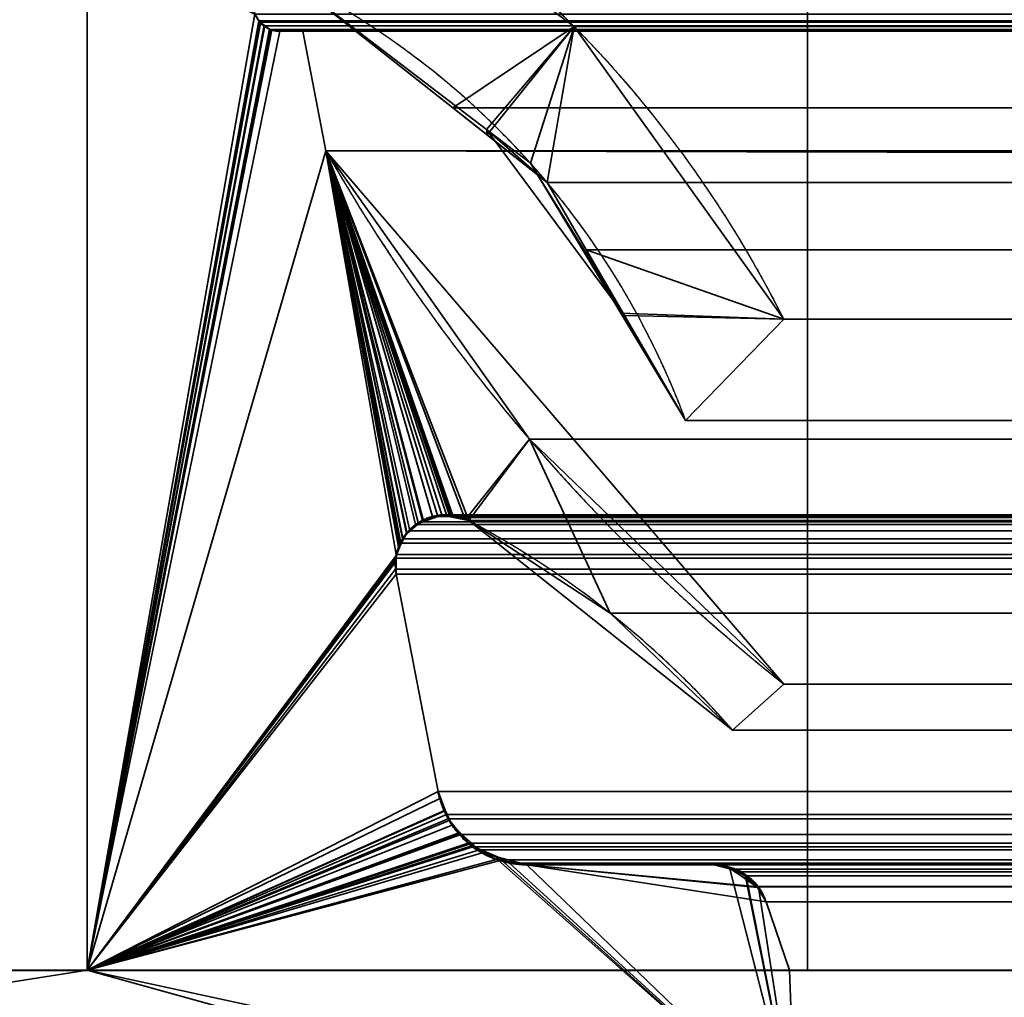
# Model space of a CAD drawing. Header units: millimetres. Extents: x -625 to 3625, y -115 to 71.
# Tile 45 of 256: x -408.88 to -403.41, y 4.85 to 10.28. Entities that reach past the tile are written whole.
import ezdxf

# ---------------------------------------------------------------- set-up
doc = ezdxf.new("R2010")
doc.units = ezdxf.units.MM
doc.layers.add('151', color=7, linetype='Continuous', true_color=0xffffff)

# ---------------------------------------------------------------- blocks, each defined once
blk = doc.blocks.new('UG_SURFACE_001')
at = {"layer": '151', "color": 252, "linetype": 'Continuous', "lineweight": 35}
for points in [[(625, -31, 2234.9999), (625, 69, 2234.9999), (-625, 69, 2234.9999), (-625, -31, 2234.9999)], [(-475, -31, 2085), (-475, 69, 2085), (475, 69, 2085), (475, -31, 2085)]]:
    blk.add_3dface(points, dxfattribs=at)
blk = doc.blocks.new('UG_SURFACE_012')
at = {"layer": '151', "color": 46, "linetype": 'Continuous', "lineweight": 35}
for points in [[(-405.7958, 10.2394, -5), (-407.3995, 11.4321, -5), (-407.3995, 11.4321, 2015.8994), (-405.7958, 10.2394, 2014.2958)], [(-406.2818, 9.6672, -5), (-407.3633, 10.4954, -5), (-407.3995, 11.4321, -5), (-405.7958, 10.2394, -5)], [(-405.7958, 10.2394, 2014.2958), (-407.3995, 11.4321, 2015.8994), (-407.3633, 10.4954, 2015.8632), (-406.2795, 9.638, 2014.7796)], [(-408.5, 10.7678, -5), (-408.5, 5, -5), (-408.5, 5, 2017), (-408.5, 10.7678, 2017)], [(-408.5, 5, -5), (-408.5, 10.7678, -5), (-407.5693, 10.3086, -5), (-407.5459, 10.2719, -5)], [(-407.5697, 10.3094, 2016.0697), (-407.5789, 10.3503, 2016.0789), (-408.5, 10.7678, 2017), (-408.5, 5, 2017)], [(-407.3633, 10.4954, -5), (-406.2818, 9.6672, -5), (-406.2795, 9.638, 2014.7796)], [(-406.2795, 9.638, 2014.7796), (-407.3633, 10.4954, 2015.8632), (-407.3633, 10.4954, -5)], [(-407.5696, 10.3092, 2016.0697), (-407.5697, 10.3094, 2016.0697), (-408.5, 5, 2017)], [(-407.5469, 10.2717, 2016.047), (-407.5696, 10.3092, 2016.0697), (-408.5, 5, 2017)], [(-407.5693, 10.3086, -5), (-407.5696, 10.3092, 2016.0697), (-407.5469, 10.2717, 2016.047)], [(-407.5469, 10.2717, 2016.047), (-407.5459, 10.2719, -5), (-407.5693, 10.3086, -5)], [(-407.5459, 10.2719, -5), (-407.5374, 10.2586, -5), (-408.5, 5, -5)], [(-408.5, 5, 2017), (-407.542, 10.2636, 2016.042), (-407.5469, 10.2717, 2016.047)], [(-407.5178, 10.2465, 2016.0177), (-407.542, 10.2636, 2016.042), (-408.5, 5, 2017)], [(-408.5, 5, -5), (-407.5374, 10.2586, -5), (-407.5175, 10.2449, -5)], [(-408.5, 5, 2017), (-407.4855, 10.2238, 2015.9855), (-407.5178, 10.2465, 2016.0177)], [(-407.5175, 10.2449, -5), (-407.4885, 10.225, -5), (-408.5, 5, -5)], [(-407.5459, 10.2719, -5), (-407.5469, 10.2717, 2016.047), (-407.542, 10.2636, 2016.042)], [(-407.542, 10.2636, 2016.042), (-407.5374, 10.2586, -5), (-407.5459, 10.2719, -5)], [(-407.5374, 10.2586, -5), (-407.542, 10.2636, 2016.042), (-407.5178, 10.2465, 2016.0177)], [(-407.5178, 10.2465, 2016.0177), (-407.5175, 10.2449, -5), (-407.5374, 10.2586, -5)], [(-407.5175, 10.2449, -5), (-407.5178, 10.2465, 2016.0177), (-407.4855, 10.2238, 2015.9855)], [(-407.4855, 10.2238, 2015.9855), (-407.4885, 10.225, -5), (-407.5175, 10.2449, -5)], [(-405.7958, 10.2394, -5), (-406.039, 9.4812, -5), (-406.2818, 9.6672, -5)], [(-406.2795, 9.638, 2014.7796), (-405.9464, 9.3745, 2014.4465), (-405.7958, 10.2394, 2014.2958)], [(-405.5358, 8.6475, -5), (-406.039, 9.4812, -5), (-405.7958, 10.2394, -5), (-404.6319, 8.6146, -5)], [(-404.6319, 8.6146, 2013.1319), (-405.7958, 10.2394, 2014.2958), (-405.9464, 9.3745, 2014.4465), (-405.5156, 8.6345, 2014.0157)], [(-405.7958, 10.2394, 2014.2958), (-404.6319, 8.6146, 2013.1319), (-404.6319, 8.6146, -5), (-405.7958, 10.2394, -5)], [(-408.5, 5, -5), (-407.4885, 10.225, -5), (-407.4775, 10.2228, -5)], [(-407.4778, 10.2223, 2015.9779), (-407.4855, 10.2238, 2015.9855), (-408.5, 5, 2017)], [(-407.4775, 10.2228, -5), (-407.4303, 10.2132, -5), (-408.5, 5, -5)], [(-408.5, 5, 2017), (-407.4303, 10.2132, 2015.9302), (-407.4778, 10.2223, 2015.9779)], [(-407.4303, 10.2132, -5), (-407.3024, 10.2132, -5), (-407.1745, 9.5488, -5), (-408.5, 5, -5)], [(-408.5, 5, 2017), (-407.1745, 9.5488, 2015.6744), (-407.3024, 10.2132, 2015.8024), (-407.4303, 10.2132, 2015.9302)], [(-407.4885, 10.225, -5), (-407.4855, 10.2238, 2015.9855), (-407.4778, 10.2223, 2015.9779)], [(-407.4778, 10.2223, 2015.9779), (-407.4775, 10.2228, -5), (-407.4885, 10.225, -5)], [(-407.4775, 10.2228, -5), (-407.4778, 10.2223, 2015.9779), (-407.4303, 10.2132, 2015.9302)], [(-407.4303, 10.2132, 2015.9302), (-407.4303, 10.2132, -5), (-407.4775, 10.2228, -5)], [(-407.4303, 10.2132, 2015.9302), (-407.3024, 10.2132, 2015.8024), (-407.3024, 10.2132, -5), (-407.4303, 10.2132, -5)], [(-407.1745, 9.5488, -5), (-407.3024, 10.2132, -5), (-407.3024, 10.2132, 2015.8024), (-407.1745, 9.5488, 2015.6744)], [(-406.2818, 9.6672, -5), (-406.039, 9.4812, -5), (-405.5156, 8.6345, 2014.0157)], [(-405.5156, 8.6345, 2014.0157), (-405.9464, 9.3745, 2014.4465), (-406.2818, 9.6672, -5)], [(-405.9464, 9.3745, 2014.4465), (-406.2795, 9.638, 2014.7796), (-406.2818, 9.6672, -5)], [(-406.7667, 7.348, -5), (-406.7845, 7.3023, -5), (-408.5, 5, -5), (-407.1745, 9.5488, -5)], [(-407.1745, 9.5488, 2015.6744), (-408.5, 5, 2017), (-406.7881, 7.2761, 2015.2881), (-406.7708, 7.3496, 2015.2707)], [(-407.1745, 9.5488, -5), (-406.0441, 7.948, 2014.544), (-404.6319, 6.5893, 2013.1319)], [(-407.1745, 9.5488, -5), (-407.1745, 9.5488, 2015.6744), (-406.0441, 7.948, 2014.544)], [(-404.6319, 6.5893, 2013.1319), (-404.6319, 6.5893, -5), (-407.1745, 9.5488, -5)], [(-407.1745, 9.5488, -5), (-406.4799, 7.5272, -5), (-406.4877, 7.5267, -5)], [(-407.1745, 9.5488, -5), (-406.5832, 7.5196, -5), (-406.6621, 7.4816, -5)], [(-406.4877, 7.5267, -5), (-406.5816, 7.5197, -5), (-407.1745, 9.5488, -5)], [(-407.1745, 9.5488, -5), (-406.381, 7.4965, -5), (-406.401, 7.5027, -5)], [(-407.1745, 9.5488, -5), (-406.7468, 7.3987, -5), (-406.7627, 7.3582, -5)], [(-406.5816, 7.5197, -5), (-406.5832, 7.5196, -5), (-407.1745, 9.5488, -5)], [(-407.1745, 9.5488, -5), (-404.6319, 6.5893, -5), (-404.9162, 6.334, -5), (-406.381, 7.4965, -5)], [(-406.7627, 7.3582, -5), (-406.7667, 7.348, -5), (-407.1745, 9.5488, -5)], [(-407.1745, 9.5488, -5), (-406.6764, 7.4747, -5), (-406.7239, 7.4235, -5)], [(-406.401, 7.5027, -5), (-406.4799, 7.5272, -5), (-407.1745, 9.5488, -5)], [(-406.6621, 7.4816, -5), (-406.6764, 7.4747, -5), (-407.1745, 9.5488, -5)], [(-406.7239, 7.4235, -5), (-406.7468, 7.3987, -5), (-407.1745, 9.5488, -5)], [(-406.0441, 7.948, 2014.544), (-407.1745, 9.5488, 2015.6744), (-406.4882, 7.5248, 2014.9882), (-406.4006, 7.5017, 2014.9007)], [(-407.1745, 9.5488, 2015.6744), (-406.504, 7.5289, 2015.0039), (-406.4882, 7.5248, 2014.9882)], [(-407.1745, 9.5488, 2015.6744), (-406.6343, 7.5004, 2015.1343), (-406.5808, 7.5121, 2015.0807)], [(-407.1745, 9.5488, 2015.6744), (-406.7276, 7.4258, 2015.2276), (-406.727, 7.4262, 2015.2271)], [(-406.5808, 7.5121, 2015.0807), (-406.504, 7.5289, 2015.0039), (-407.1745, 9.5488, 2015.6744)], [(-406.727, 7.4262, 2015.2271), (-406.6612, 7.4789, 2015.1613), (-407.1745, 9.5488, 2015.6744)], [(-406.6612, 7.4789, 2015.1613), (-406.6343, 7.5004, 2015.1343), (-407.1745, 9.5488, 2015.6744)], [(-406.7708, 7.3496, 2015.2707), (-406.7702, 7.3523, 2015.2702), (-407.1745, 9.5488, 2015.6744)], [(-406.7702, 7.3523, 2015.2702), (-406.7663, 7.359, 2015.2662), (-406.7276, 7.4258, 2015.2276), (-407.1745, 9.5488, 2015.6744)], [(-406.039, 9.4812, -5), (-405.5358, 8.6475, -5), (-405.5156, 8.6345, 2014.0157)], [(-405.5358, 8.6475, -5), (-405.1771, 8.0532, -5), (-405.1771, 8.0532, 2013.6771)], [(-405.1771, 8.0532, 2013.6771), (-405.5156, 8.6345, 2014.0157), (-405.5358, 8.6475, -5)], [(-404.6319, 8.6146, -5), (-405.1771, 8.0532, -5), (-405.5358, 8.6475, -5)], [(-405.5156, 8.6345, 2014.0157), (-405.1771, 8.0532, 2013.6771), (-404.6319, 8.6146, 2013.1319)], [(-405.1771, 8.0532, -5), (-404.6319, 8.6146, -5), (-404.6319, 8.6146, 2013.1319), (-405.1771, 8.0532, 2013.6771)], [(-406.4006, 7.5017, 2014.9007), (-406.381, 7.4965, 2014.8811), (-406.0441, 7.948, 2014.544)], [(-406.0441, 7.948, 2014.544), (-406.381, 7.4965, 2014.8811), (-405.5956, 6.9821, 2014.0955)], [(-405.5956, 6.9821, 2014.0955), (-404.9162, 6.334, 2013.4163), (-404.6319, 6.5893, 2013.1319), (-406.0441, 7.948, 2014.544)], [(-406.6621, 7.4816, -5), (-406.5832, 7.5196, -5), (-406.5808, 7.5121, 2015.0807)], [(-406.5808, 7.5121, 2015.0807), (-406.6343, 7.5004, 2015.1343), (-406.6621, 7.4816, -5)], [(-406.6343, 7.5004, 2015.1343), (-406.6612, 7.4789, 2015.1613), (-406.6621, 7.4816, -5)], [(-406.5832, 7.5196, -5), (-406.5816, 7.5197, -5), (-406.5808, 7.5121, 2015.0807)], [(-406.4882, 7.5248, 2014.9882), (-406.504, 7.5289, 2015.0039), (-406.5816, 7.5197, -5)], [(-406.504, 7.5289, 2015.0039), (-406.5808, 7.5121, 2015.0807), (-406.5816, 7.5197, -5)], [(-406.5816, 7.5197, -5), (-406.4877, 7.5267, -5), (-406.4882, 7.5248, 2014.9882)], [(-406.4882, 7.5248, 2014.9882), (-406.4877, 7.5267, -5), (-406.4799, 7.5272, -5)], [(-406.4006, 7.5017, 2014.9007), (-406.4882, 7.5248, 2014.9882), (-406.4799, 7.5272, -5)], [(-406.4799, 7.5272, -5), (-406.401, 7.5027, -5), (-406.4006, 7.5017, 2014.9007)], [(-406.401, 7.5027, -5), (-406.381, 7.4965, -5), (-406.381, 7.4965, 2014.8811)], [(-406.381, 7.4965, 2014.8811), (-406.4006, 7.5017, 2014.9007), (-406.401, 7.5027, -5)], [(-406.381, 7.4965, -5), (-404.9162, 6.334, -5), (-404.9162, 6.334, 2013.4163)], [(-404.9162, 6.334, 2013.4163), (-405.5956, 6.9821, 2014.0955), (-406.381, 7.4965, -5)], [(-405.5956, 6.9821, 2014.0955), (-406.381, 7.4965, 2014.8811), (-406.381, 7.4965, -5)], [(-406.6612, 7.4789, 2015.1613), (-406.727, 7.4262, 2015.2271), (-406.7239, 7.4235, -5)], [(-406.7239, 7.4235, -5), (-406.6764, 7.4747, -5), (-406.6612, 7.4789, 2015.1613)], [(-406.6764, 7.4747, -5), (-406.6621, 7.4816, -5), (-406.6612, 7.4789, 2015.1613)], [(-406.7276, 7.4258, 2015.2276), (-406.7663, 7.359, 2015.2662), (-406.7627, 7.3582, -5)], [(-406.7627, 7.3582, -5), (-406.7468, 7.3987, -5), (-406.7276, 7.4258, 2015.2276)], [(-406.7468, 7.3987, -5), (-406.7239, 7.4235, -5), (-406.727, 7.4262, 2015.2271)], [(-406.727, 7.4262, 2015.2271), (-406.7276, 7.4258, 2015.2276), (-406.7468, 7.3987, -5)], [(-406.7708, 7.3496, 2015.2707), (-406.7881, 7.2761, 2015.2881), (-406.7845, 7.3023, -5)], [(-406.7845, 7.3023, -5), (-406.7667, 7.348, -5), (-406.7708, 7.3496, 2015.2707)], [(-406.7702, 7.3523, 2015.2702), (-406.7708, 7.3496, 2015.2707), (-406.7667, 7.348, -5)], [(-406.7663, 7.359, 2015.2662), (-406.7702, 7.3523, 2015.2702), (-406.7667, 7.348, -5)], [(-406.7667, 7.348, -5), (-406.7627, 7.3582, -5), (-406.7663, 7.359, 2015.2662)], [(-408.5, 5, -5), (-406.7845, 7.3023, -5), (-406.7844, 7.2716, -5)], [(-406.7878, 7.2716, 2015.2879), (-406.7881, 7.2761, 2015.2881), (-408.5, 5, 2017)], [(-406.7845, 7.3023, -5), (-406.7881, 7.2761, 2015.2881), (-406.7878, 7.2716, 2015.2879)], [(-406.7878, 7.2716, 2015.2879), (-406.7844, 7.2716, -5), (-406.7845, 7.3023, -5)], [(-406.7844, 7.2716, -5), (-406.7842, 7.1988, -5), (-408.5, 5, -5)], [(-408.5, 5, 2017), (-406.7842, 7.1988, 2015.2841), (-406.7878, 7.2716, 2015.2879)], [(-406.7844, 7.2716, -5), (-406.7878, 7.2716, 2015.2879), (-406.7842, 7.1988, 2015.2841)], [(-406.7842, 7.1988, 2015.2841), (-406.7842, 7.1988, -5), (-406.7844, 7.2716, -5)], [(-408.5, 5, -5), (-406.7842, 7.1988, -5), (-406.5519, 5.9927, -5)], [(-406.5519, 5.9927, 2015.0518), (-406.7842, 7.1988, 2015.2841), (-408.5, 5, 2017)], [(-406.5519, 5.9927, -5), (-406.7842, 7.1988, -5), (-406.7842, 7.1988, 2015.2841), (-406.5519, 5.9927, 2015.0518)], [(-404.9162, 6.334, -5), (-404.6319, 6.5893, -5), (-404.6319, 6.5893, 2013.1319), (-404.9162, 6.334, 2013.4163)], [(-408.5, 5, -5), (-406.5519, 5.9927, -5), (-406.5113, 5.8858, -5)], [(-408.5, 5, 2017), (-406.5427, 5.9535, 2015.0428), (-406.5519, 5.9927, 2015.0518)], [(-406.5519, 5.9927, -5), (-406.5427, 5.9535, 2015.0428), (-406.5124, 5.8881, 2015.0125)], [(-406.5519, 5.9927, -5), (-406.5519, 5.9927, 2015.0518), (-406.5427, 5.9535, 2015.0428)], [(-406.5124, 5.8881, 2015.0125), (-406.5113, 5.8858, -5), (-406.5519, 5.9927, -5)], [(-406.5124, 5.8881, 2015.0125), (-406.5427, 5.9535, 2015.0428), (-408.5, 5, 2017)], [(-408.5, 5, 2017), (-406.4741, 5.8055, 2014.9741), (-406.5124, 5.8881, 2015.0125)], [(-406.5113, 5.8858, -5), (-406.4907, 5.8316, -5), (-408.5, 5, -5)], [(-406.5113, 5.8858, -5), (-406.5124, 5.8881, 2015.0125), (-406.4741, 5.8055, 2014.9741)], [(-406.4741, 5.8055, 2014.9741), (-406.4907, 5.8316, -5), (-406.5113, 5.8858, -5)], [(-408.5, 5, -5), (-406.4907, 5.8316, -5), (-406.4295, 5.7601, -5)], [(-406.4305, 5.7652, 2014.9305), (-406.4741, 5.8055, 2014.9741), (-408.5, 5, 2017)], [(-406.4907, 5.8316, -5), (-406.4741, 5.8055, 2014.9741), (-406.4305, 5.7652, 2014.9305)], [(-406.4305, 5.7652, 2014.9305), (-406.4295, 5.7601, -5), (-406.4907, 5.8316, -5)], [(-408.5, 5, 2017), (-406.3535, 5.6942, 2014.8535), (-406.4305, 5.7652, 2014.9305)], [(-406.4295, 5.7601, -5), (-406.3787, 5.7007, -5), (-408.5, 5, -5)], [(-406.4295, 5.7601, -5), (-406.4305, 5.7652, 2014.9305), (-406.3535, 5.6942, 2014.8535)], [(-406.3535, 5.6942, 2014.8535), (-406.3787, 5.7007, -5), (-406.4295, 5.7601, -5)], [(-408.5, 5, -5), (-406.3787, 5.7007, -5), (-406.3561, 5.6878, -5)], [(-408.5, 5, 2017), (-406.3073, 5.6515, 2014.8072), (-406.3535, 5.6942, 2014.8535)], [(-406.3561, 5.6878, -5), (-406.2289, 5.6154, -5), (-408.5, 5, -5)], [(-406.3535, 5.6942, 2014.8535), (-406.3561, 5.6878, -5), (-406.3787, 5.7007, -5)], [(-406.3561, 5.6878, -5), (-406.3535, 5.6942, 2014.8535), (-406.3073, 5.6515, 2014.8072)], [(-406.3561, 5.6878, -5), (-406.3073, 5.6515, 2014.8072), (-406.2172, 5.6276, 2014.7171)], [(-406.2172, 5.6276, 2014.7171), (-406.2289, 5.6154, -5), (-406.3561, 5.6878, -5)], [(-406.2172, 5.6276, 2014.7171), (-406.3073, 5.6515, 2014.8072), (-408.5, 5, 2017), (-404.5679, 4.15, 2013.068)], [(-404.5679, 4.15, -5), (-408.5, 5, -5), (-406.2289, 5.6154, -5), (-406.2189, 5.6137, -5)], [(-406.2172, 5.6276, 2014.7171), (-406.2189, 5.6137, -5), (-406.2289, 5.6154, -5)], [(-406.2189, 5.6137, -5), (-406.2172, 5.6276, 2014.7171), (-406.0591, 5.5858, 2014.559)], [(-406.0591, 5.5858, 2014.559), (-406.0591, 5.5858, -5), (-406.2189, 5.6137, -5)], [(-406.2189, 5.6137, -5), (-406.0591, 5.5858, -5), (-404.5679, 4.15, -5)], [(-404.5679, 4.15, 2013.068), (-406.0591, 5.5858, 2014.559), (-406.2172, 5.6276, 2014.7171)], [(-406.0591, 5.5858, 2014.559), (-405.0162, 5.5858, 2013.5162), (-405.0162, 5.5858, -5), (-406.0591, 5.5858, -5)], [(-406.0591, 5.5858, -5), (-404.7766, 5.4601, -5), (-404.7294, 5.3804, -5)], [(-404.7766, 5.4601, -5), (-406.0591, 5.5858, -5), (-405.0162, 5.5858, -5), (-404.9317, 5.568, -5)], [(-404.7294, 5.3804, -5), (-404.6, 5, -5), (-404.5679, 4.15, -5), (-406.0591, 5.5858, -5)], [(-404.9319, 5.5634, 2013.4318), (-405.0162, 5.5858, 2013.5162), (-406.0591, 5.5858, 2014.559), (-404.5679, 4.15, 2013.068)], [(-405.0162, 5.5858, -5), (-405.0162, 5.5858, 2013.5162), (-404.9319, 5.5634, 2013.4318)], [(-404.9319, 5.5634, 2013.4318), (-404.9317, 5.568, -5), (-405.0162, 5.5858, -5)], [(-404.9317, 5.568, -5), (-404.9319, 5.5634, 2013.4318), (-404.8657, 5.5458, 2013.3657)], [(-404.5679, 4.15, 2013.068), (-404.8463, 5.5287, 2013.3462), (-404.8657, 5.5458, 2013.3657), (-404.9319, 5.5634, 2013.4318)], [(-404.8657, 5.5458, 2013.3657), (-404.8943, 5.5602, -5), (-404.9317, 5.568, -5)], [(-404.9317, 5.568, -5), (-404.8943, 5.5602, -5), (-404.8483, 5.5273, -5)], [(-404.8483, 5.5273, -5), (-404.842, 5.5228, -5), (-404.9317, 5.568, -5)], [(-404.842, 5.5228, -5), (-404.7929, 5.4876, -5), (-404.7766, 5.4601, -5), (-404.9317, 5.568, -5)], [(-404.8657, 5.5458, 2013.3657), (-404.8483, 5.5273, -5), (-404.8943, 5.5602, -5)], [(-404.8657, 5.5458, 2013.3657), (-404.8463, 5.5287, 2013.3462), (-404.8483, 5.5273, -5)], [(-404.8483, 5.5273, -5), (-404.8463, 5.5287, 2013.3462), (-404.8403, 5.5234, 2013.3402)], [(-404.8403, 5.5234, 2013.3402), (-404.842, 5.5228, -5), (-404.8483, 5.5273, -5)], [(-404.8403, 5.5234, 2013.3402), (-404.8463, 5.5287, 2013.3462), (-404.5679, 4.15, 2013.068)], [(-404.842, 5.5228, -5), (-404.8403, 5.5234, 2013.3402), (-404.7745, 5.4655, 2013.2744)], [(-404.5679, 4.15, 2013.068), (-404.7727, 5.4622, 2013.2728), (-404.7745, 5.4655, 2013.2744), (-404.8403, 5.5234, 2013.3402)], [(-404.7745, 5.4655, 2013.2744), (-404.7929, 5.4876, -5), (-404.842, 5.5228, -5)], [(-404.7745, 5.4655, 2013.2744), (-404.7766, 5.4601, -5), (-404.7929, 5.4876, -5)], [(-404.7745, 5.4655, 2013.2744), (-404.7727, 5.4622, 2013.2728), (-404.7766, 5.4601, -5)], [(-404.7766, 5.4601, -5), (-404.7727, 5.4622, 2013.2728), (-404.7294, 5.3804, 2013.2294)], [(-404.7294, 5.3804, 2013.2294), (-404.7294, 5.3804, -5), (-404.7766, 5.4601, -5)], [(-404.5679, 4.15, 2013.068), (-404.6, 5, 2013.0999), (-404.7294, 5.3804, 2013.2294), (-404.7727, 5.4622, 2013.2728)], [(-404.6, 5, -5), (-404.7294, 5.3804, -5), (-404.7294, 5.3804, 2013.2294), (-404.6, 5, 2013.0999)], [(-411.8964, 5, 2020.3965), (-408.5, 5, 2017), (-408.5, 5, -5), (-411.8964, 5, -5)], [(-410.7469, 4.6468, -5), (-411.8964, 5, -5), (-408.5, 5, -5)], [(-408.5, 5, 2017), (-411.8964, 5, 2020.3965), (-410.7469, 4.6468, 2019.2468)], [(-408.5, 5, -5), (-405.4291, 4.15, -5), (-408.1081, 4.15, -5), (-410.7469, 4.6468, -5)], [(-410.7469, 4.6468, 2019.2468), (-408.1081, 4.15, 2016.608), (-405.4291, 4.15, 2013.9291), (-408.5, 5, 2017)], [(-408.5, 5, -5), (-404.5679, 4.15, -5), (-405.4291, 4.15, -5)], [(-405.4291, 4.15, 2013.9291), (-404.5679, 4.15, 2013.068), (-408.5, 5, 2017)], [(-404.6, 5, 2013.0999), (-400.5, 5, 2009.0001), (-400.5, 5, -5), (-404.6, 5, -5)], [(-404.6, 5, -5), (-400.5, 5, -5), (-401.3, 4.15, -5), (-404.5679, 4.15, -5)], [(-404.5679, 4.15, 2013.068), (-401.3, 4.15, 2009.8), (-400.5, 5, 2009.0001), (-404.6, 5, 2013.0999)]]:
    blk.add_3dface(points, dxfattribs=at)
blk = doc.blocks.new('UG_SURFACE_013')
at = {"layer": '151', "color": 46, "linetype": 'Continuous', "lineweight": 35}
for points in [[(-405.7958, 10.2394, 2014.2958), (-407.3995, 11.4321, 2015.8994), (407.3995, 11.4321, 2015.8994), (405.7958, 10.2394, 2014.2958)], [(-406.4704, 9.789, 2014.9705), (-407.3633, 10.4954, 2015.8632), (-407.3995, 11.4321, 2015.8994), (-405.7958, 10.2394, 2014.2958)], [(-408.5, 10.7678, 2017), (-408.5, 5, 2017), (408.5, 5, 2017), (408.5, 10.7678, 2017)], [(-408.5, 5, 2017), (-408.5, 10.7678, 2017), (-407.5789, 10.3503, 2016.0789), (-407.5697, 10.3094, 2016.0697)], [(407.3633, 10.4954, 2015.8632), (-407.3633, 10.4954, 2015.8632), (-406.4704, 9.789, 2014.9705), (406.4704, 9.789, 2014.9705)], [(-408.5, 5, 2017), (-407.5697, 10.3094, 2016.0697), (-407.5693, 10.3087, 2016.0692), (-407.5464, 10.2708, 2016.0463)], [(407.5464, 10.2708, 2016.0463), (-407.5464, 10.2708, 2016.0463), (-407.5693, 10.3087, 2016.0692), (407.5693, 10.3087, 2016.0692)], [(-407.5464, 10.2708, 2016.0463), (-407.542, 10.2636, 2016.042), (-408.5, 5, 2017)], [(-408.5, 5, 2017), (-407.542, 10.2636, 2016.042), (-407.5132, 10.2433, 2016.0131)], [(-407.5132, 10.2433, 2016.0131), (-407.4855, 10.2238, 2015.9855), (-408.5, 5, 2017)], [(-407.5464, 10.2708, 2016.0463), (407.5464, 10.2708, 2016.0463), (407.542, 10.2636, 2016.042)], [(-407.542, 10.2636, 2016.042), (-407.5464, 10.2708, 2016.0463), (407.542, 10.2636, 2016.042)], [(407.542, 10.2636, 2016.042), (407.5132, 10.2433, 2016.0131), (-407.5132, 10.2433, 2016.0131), (-407.542, 10.2636, 2016.042)], [(-407.5132, 10.2433, 2016.0131), (407.5132, 10.2433, 2016.0131), (407.4855, 10.2238, 2015.9855)], [(-407.4855, 10.2238, 2015.9855), (-407.5132, 10.2433, 2016.0131), (407.4855, 10.2238, 2015.9855)], [(-405.7958, 10.2394, 2014.2958), (-405.9464, 9.3745, 2014.4465), (-406.4704, 9.789, 2014.9705)], [(-405.7288, 9.0006, 2014.2288), (-405.9464, 9.3745, 2014.4465), (-405.7958, 10.2394, 2014.2958), (-404.6319, 8.6146, 2013.1319)], [(405.7958, 10.2394, 2014.2958), (404.6319, 8.6146, 2013.1319), (-404.6319, 8.6146, 2013.1319), (-405.7958, 10.2394, 2014.2958)], [(-408.5, 5, 2017), (-407.4855, 10.2238, 2015.9855), (-407.4742, 10.2216, 2015.9743)], [(-407.4742, 10.2216, 2015.9743), (-407.4303, 10.2132, 2015.9302), (-408.5, 5, 2017)], [(-407.4303, 10.2132, 2015.9302), (-407.3024, 10.2132, 2015.8024), (-407.1745, 9.5488, 2015.6744), (-408.5, 5, 2017)], [(407.4855, 10.2238, 2015.9855), (407.4742, 10.2216, 2015.9743), (-407.4742, 10.2216, 2015.9743), (-407.4855, 10.2238, 2015.9855)], [(407.4303, 10.2132, 2015.9302), (-407.4303, 10.2132, 2015.9302), (-407.4742, 10.2216, 2015.9743), (407.4742, 10.2216, 2015.9743)], [(407.4303, 10.2132, 2015.9302), (407.3024, 10.2132, 2015.8024), (-407.3024, 10.2132, 2015.8024), (-407.4303, 10.2132, 2015.9302)], [(-407.1745, 9.5488, 2015.6744), (-407.3024, 10.2132, 2015.8024), (407.3024, 10.2132, 2015.8024), (407.1745, 9.5488, 2015.6744)], [(405.9464, 9.3745, 2014.4465), (-406.4704, 9.789, 2014.9705), (-405.9464, 9.3745, 2014.4465)], [(405.9464, 9.3745, 2014.4465), (406.4704, 9.789, 2014.9705), (-406.4704, 9.789, 2014.9705)], [(-408.5, 5, 2017), (-407.1745, 9.5488, 2015.6744), (-406.7834, 7.3076, 2015.2833), (-406.7846, 7.2874, 2015.2845)], [(-407.1745, 9.5488, 2015.6744), (407.1745, 9.5488, 2015.6744), (406.0441, 7.948, 2014.544)], [(-406.0441, 7.948, 2014.544), (-407.1745, 9.5488, 2015.6744), (406.0441, 7.948, 2014.544)], [(-407.1745, 9.5488, 2015.6744), (-406.6764, 7.4747, 2015.1765), (-406.6765, 7.4747, 2015.1765)], [(-407.1745, 9.5488, 2015.6744), (-406.5314, 7.5283, 2015.0313), (-406.5531, 7.5203, 2015.053)], [(-406.6765, 7.4747, 2015.1765), (-406.7075, 7.4407, 2015.2075), (-407.1745, 9.5488, 2015.6744)], [(-406.7075, 7.4407, 2015.2075), (-406.7488, 7.3955, 2015.2488), (-407.1745, 9.5488, 2015.6744)], [(-406.5531, 7.5203, 2015.053), (-406.6369, 7.4893, 2015.137), (-407.1745, 9.5488, 2015.6744)], [(-407.1745, 9.5488, 2015.6744), (-406.0441, 7.948, 2014.544), (-406.381, 7.4965, 2014.8811), (-406.4663, 7.5145, 2014.9662)], [(-406.6369, 7.4893, 2015.137), (-406.6764, 7.4747, 2015.1765), (-407.1745, 9.5488, 2015.6744)], [(-407.1745, 9.5488, 2015.6744), (-406.7488, 7.3955, 2015.2488), (-406.7586, 7.3707, 2015.2586)], [(-406.4663, 7.5145, 2014.9662), (-406.5314, 7.5283, 2015.0313), (-407.1745, 9.5488, 2015.6744)], [(-406.7586, 7.3707, 2015.2586), (-406.7834, 7.3076, 2015.2833), (-407.1745, 9.5488, 2015.6744)], [(-405.9464, 9.3745, 2014.4465), (405.7288, 9.0006, 2014.2288), (405.9464, 9.3745, 2014.4465)], [(-405.9464, 9.3745, 2014.4465), (-405.7288, 9.0006, 2014.2288), (405.7288, 9.0006, 2014.2288)], [(405.7288, 9.0006, 2014.2288), (-405.7288, 9.0006, 2014.2288), (-405.1771, 8.0532, 2013.6771), (405.1771, 8.0532, 2013.6771)], [(-404.6319, 8.6146, 2013.1319), (-405.1771, 8.0532, 2013.6771), (-405.7288, 9.0006, 2014.2288)], [(-405.1771, 8.0532, 2013.6771), (-404.6319, 8.6146, 2013.1319), (404.6319, 8.6146, 2013.1319), (405.1771, 8.0532, 2013.6771)], [(-405.5956, 6.9821, 2014.0955), (-406.381, 7.4965, 2014.8811), (-406.0441, 7.948, 2014.544)], [(406.0441, 7.948, 2014.544), (404.6319, 6.5893, 2013.1319), (-404.6319, 6.5893, 2013.1319), (-406.0441, 7.948, 2014.544)], [(-406.0441, 7.948, 2014.544), (-404.6319, 6.5893, 2013.1319), (-404.9162, 6.334, 2013.4163), (-405.5956, 6.9821, 2014.0955)], [(-406.6369, 7.4893, 2015.137), (-406.5531, 7.5203, 2015.053), (406.5532, 7.5181, 2015.0533)], [(406.5532, 7.5181, 2015.0533), (406.6343, 7.5004, 2015.1343), (-406.6369, 7.4893, 2015.137)], [(406.6343, 7.5004, 2015.1343), (406.6382, 7.4973, 2015.1381), (-406.6369, 7.4893, 2015.137)], [(-406.6369, 7.4893, 2015.137), (406.6382, 7.4973, 2015.1381), (406.7084, 7.4411, 2015.2082)], [(406.504, 7.5289, 2015.0039), (-406.5531, 7.5203, 2015.053), (-406.5314, 7.5283, 2015.0313)], [(406.504, 7.5289, 2015.0039), (406.5532, 7.5181, 2015.0533), (-406.5531, 7.5203, 2015.053)], [(-406.5314, 7.5283, 2015.0313), (406.466, 7.5189, 2014.966), (406.504, 7.5289, 2015.0039)], [(-406.5314, 7.5283, 2015.0313), (-406.4663, 7.5145, 2014.9662), (406.466, 7.5189, 2014.966)], [(406.466, 7.5189, 2014.966), (-406.4663, 7.5145, 2014.9662), (-406.381, 7.4965, 2014.8811)], [(-406.381, 7.4965, 2014.8811), (406.381, 7.4965, 2014.8811), (406.466, 7.5189, 2014.966)], [(405.5956, 6.9821, 2014.0955), (-406.381, 7.4965, 2014.8811), (-405.5956, 6.9821, 2014.0955)], [(405.5956, 6.9821, 2014.0955), (406.381, 7.4965, 2014.8811), (-406.381, 7.4965, 2014.8811)], [(-406.7488, 7.3955, 2015.2488), (-406.7075, 7.4407, 2015.2075), (406.7084, 7.4411, 2015.2082)], [(406.7084, 7.4411, 2015.2082), (406.7276, 7.4258, 2015.2276), (-406.7488, 7.3955, 2015.2488)], [(406.7084, 7.4411, 2015.2082), (-406.7075, 7.4407, 2015.2075), (-406.6765, 7.4747, 2015.1765)], [(406.7084, 7.4411, 2015.2082), (-406.6765, 7.4747, 2015.1765), (-406.6764, 7.4747, 2015.1765)], [(406.7084, 7.4411, 2015.2082), (-406.6764, 7.4747, 2015.1765), (-406.6369, 7.4893, 2015.137)], [(406.7276, 7.4258, 2015.2276), (-406.7586, 7.3707, 2015.2586), (-406.7488, 7.3955, 2015.2488)], [(406.7276, 7.4258, 2015.2276), (406.7595, 7.3707, 2015.2595), (-406.7586, 7.3707, 2015.2586)], [(406.7702, 7.3523, 2015.2702), (-406.7846, 7.2874, 2015.2845), (-406.7834, 7.3076, 2015.2833)], [(406.7702, 7.3523, 2015.2702), (406.7855, 7.287, 2015.2855), (-406.7846, 7.2874, 2015.2845)], [(-406.7834, 7.3076, 2015.2833), (-406.7586, 7.3707, 2015.2586), (406.7595, 7.3707, 2015.2595)], [(406.7595, 7.3707, 2015.2595), (406.7702, 7.3523, 2015.2702), (-406.7834, 7.3076, 2015.2833)], [(-406.7846, 7.2874, 2015.2845), (-406.7882, 7.2275, 2015.2881), (-408.5, 5, 2017)], [(-406.7882, 7.2275, 2015.2881), (-406.7846, 7.2874, 2015.2845), (406.7855, 7.287, 2015.2855)], [(-406.7842, 7.1988, 2015.2841), (-406.7882, 7.2275, 2015.2881), (406.7855, 7.287, 2015.2855)], [(406.7855, 7.287, 2015.2855), (406.7881, 7.2761, 2015.2881), (-406.7842, 7.1988, 2015.2841)], [(406.7881, 7.2761, 2015.2881), (406.7842, 7.1988, 2015.2841), (-406.7842, 7.1988, 2015.2841)], [(-408.5, 5, 2017), (-406.7882, 7.2275, 2015.2881), (-406.7842, 7.1988, 2015.2841)], [(-406.7842, 7.1988, 2015.2841), (-406.5519, 5.9927, 2015.0518), (-408.5, 5, 2017)], [(-406.5519, 5.9927, 2015.0518), (-406.7842, 7.1988, 2015.2841), (406.7842, 7.1988, 2015.2841), (406.5519, 5.9927, 2015.0518)], [(-405.5956, 6.9821, 2014.0955), (404.9162, 6.334, 2013.4163), (405.5956, 6.9821, 2014.0955)], [(-405.5956, 6.9821, 2014.0955), (-404.9162, 6.334, 2013.4163), (404.9162, 6.334, 2013.4163)], [(-404.9162, 6.334, 2013.4163), (-404.6319, 6.5893, 2013.1319), (404.6319, 6.5893, 2013.1319), (404.9162, 6.334, 2013.4163)], [(-408.5, 5, 2017), (-406.5519, 5.9927, 2015.0518), (-406.5045, 5.8641, 2015.0046)], [(-406.5519, 5.9927, 2015.0518), (406.5427, 5.9535, 2015.0428), (406.5024, 5.8666, 2015.0025)], [(-406.5519, 5.9927, 2015.0518), (406.5519, 5.9927, 2015.0518), (406.5427, 5.9535, 2015.0428)], [(406.5024, 5.8666, 2015.0025), (-406.5045, 5.8641, 2015.0046), (-406.5519, 5.9927, 2015.0518)], [(-406.5045, 5.8641, 2015.0046), (-406.4958, 5.8404, 2014.9958), (-408.5, 5, 2017)], [(-406.4958, 5.8404, 2014.9958), (-406.5045, 5.8641, 2015.0046), (406.5024, 5.8666, 2015.0025)], [(-406.4958, 5.8404, 2014.9958), (406.5024, 5.8666, 2015.0025), (406.4741, 5.8055, 2014.9741)], [(-408.5, 5, 2017), (-406.4958, 5.8404, 2014.9958), (-406.4251, 5.7546, 2014.925)], [(-406.4958, 5.8404, 2014.9958), (406.4741, 5.8055, 2014.9741), (406.4239, 5.7591, 2014.9238)], [(406.4239, 5.7591, 2014.9238), (-406.4251, 5.7546, 2014.925), (-406.4958, 5.8404, 2014.9958)], [(-406.4251, 5.7546, 2014.925), (-406.3851, 5.7061, 2014.8852), (-408.5, 5, 2017)], [(-406.3851, 5.7061, 2014.8852), (-406.4251, 5.7546, 2014.925), (406.4239, 5.7591, 2014.9238)], [(-406.3588, 5.6851, 2014.8587), (-406.3851, 5.7061, 2014.8852), (406.4239, 5.7591, 2014.9238)], [(-406.3206, 5.6682, 2014.8206), (-406.3588, 5.6851, 2014.8587), (406.4239, 5.7591, 2014.9238)], [(406.4239, 5.7591, 2014.9238), (406.3208, 5.6639, 2014.8208), (-406.3206, 5.6682, 2014.8206)], [(-406.3851, 5.7061, 2014.8852), (-406.3588, 5.6851, 2014.8587), (-408.5, 5, 2017)], [(-408.5, 5, 2017), (-406.3588, 5.6851, 2014.8587), (-406.3206, 5.6682, 2014.8206)], [(-406.3206, 5.6682, 2014.8206), (-406.1943, 5.6124, 2014.6942), (-408.5, 5, 2017)], [(-406.3206, 5.6682, 2014.8206), (406.3073, 5.6515, 2014.8072), (406.1937, 5.6214, 2014.6937)], [(-406.3206, 5.6682, 2014.8206), (406.3208, 5.6639, 2014.8208), (406.3073, 5.6515, 2014.8072)], [(406.1937, 5.6214, 2014.6937), (-406.1943, 5.6124, 2014.6942), (-406.3206, 5.6682, 2014.8206)], [(-406.1943, 5.6124, 2014.6942), (-406.1553, 5.5951, 2014.6554), (-404.5679, 4.15, 2013.068), (-408.5, 5, 2017)], [(-406.1553, 5.5951, 2014.6554), (-406.1943, 5.6124, 2014.6942), (406.1937, 5.6214, 2014.6937)], [(-406.0591, 5.5858, 2014.559), (-406.1553, 5.5951, 2014.6554), (406.1937, 5.6214, 2014.6937)], [(-404.5679, 4.15, 2013.068), (-406.1553, 5.5951, 2014.6554), (-406.0591, 5.5858, 2014.559)], [(406.1937, 5.6214, 2014.6937), (406.0591, 5.5858, 2014.559), (-406.0591, 5.5858, 2014.559)], [(406.0591, 5.5858, 2014.559), (405.0162, 5.5858, 2013.5162), (-405.0162, 5.5858, 2013.5162), (-406.0591, 5.5858, 2014.559)], [(-406.0591, 5.5858, 2014.559), (-404.7733, 5.4631, 2013.2732), (-404.7294, 5.3804, 2013.2294)], [(-404.7733, 5.4631, 2013.2732), (-406.0591, 5.5858, 2014.559), (-405.0162, 5.5858, 2013.5162), (-404.9249, 5.5615, 2013.4249)], [(-404.7294, 5.3804, 2013.2294), (-404.6, 5, 2013.0999), (-404.5679, 4.15, 2013.068), (-406.0591, 5.5858, 2014.559)], [(404.9249, 5.5615, 2013.4249), (-404.9249, 5.5615, 2013.4249), (-405.0162, 5.5858, 2013.5162), (405.0162, 5.5858, 2013.5162)], [(-404.8657, 5.5458, 2013.3657), (-404.9249, 5.5615, 2013.4249), (404.9249, 5.5615, 2013.4249)], [(-404.9249, 5.5615, 2013.4249), (-404.8657, 5.5458, 2013.3657), (-404.8418, 5.5247, 2013.3417)], [(-404.8418, 5.5247, 2013.3417), (-404.7745, 5.4655, 2013.2744), (-404.7733, 5.4631, 2013.2732), (-404.9249, 5.5615, 2013.4249)], [(-404.8657, 5.5458, 2013.3657), (404.9249, 5.5615, 2013.4249), (404.8657, 5.5458, 2013.3657)], [(404.8657, 5.5458, 2013.3657), (-404.8418, 5.5247, 2013.3417), (-404.8657, 5.5458, 2013.3657)], [(404.8657, 5.5458, 2013.3657), (404.8418, 5.5247, 2013.3417), (-404.8418, 5.5247, 2013.3417)], [(-404.7745, 5.4655, 2013.2744), (-404.8418, 5.5247, 2013.3417), (404.8418, 5.5247, 2013.3417)], [(-404.7745, 5.4655, 2013.2744), (404.8418, 5.5247, 2013.3417), (404.7745, 5.4655, 2013.2744)], [(404.7745, 5.4655, 2013.2744), (-404.7733, 5.4631, 2013.2732), (-404.7745, 5.4655, 2013.2744)], [(404.7745, 5.4655, 2013.2744), (404.7733, 5.4631, 2013.2732), (-404.7733, 5.4631, 2013.2732)], [(404.7294, 5.3804, 2013.2294), (-404.7294, 5.3804, 2013.2294), (-404.7733, 5.4631, 2013.2732), (404.7733, 5.4631, 2013.2732)], [(-404.6, 5, 2013.0999), (-404.7294, 5.3804, 2013.2294), (404.7294, 5.3804, 2013.2294), (404.6, 5, 2013.0999)], [(412.076, 4.6946, 2020.576), (-411.8964, 5, 2020.3965), (-412.076, 4.6946, 2020.576)], [(412.076, 4.6946, 2020.576), (411.8964, 5, 2020.3965), (-411.8964, 5, 2020.3965)], [(411.8964, 5, 2020.3965), (408.5, 5, 2017), (-408.5, 5, 2017), (-411.8964, 5, 2020.3965)], [(-410.7469, 4.6468, 2019.2468), (-411.8964, 5, 2020.3965), (-408.5, 5, 2017)], [(-408.5, 5, 2017), (-405.4291, 4.15, 2013.9291), (-408.1081, 4.15, 2016.608), (-410.7469, 4.6468, 2019.2468)], [(-408.5, 5, 2017), (-404.5679, 4.15, 2013.068), (-405.4291, 4.15, 2013.9291)], [(404.6, 5, 2013.0999), (400.5, 5, 2009.0001), (-400.5, 5, 2009.0001), (-404.6, 5, 2013.0999)], [(-404.6, 5, 2013.0999), (-400.5, 5, 2009.0001), (-401.3, 4.15, 2009.8), (-404.5679, 4.15, 2013.068)]]:
    blk.add_3dface(points, dxfattribs=at)
blk = doc.blocks.new('UG_SURFACE_028')
at = {"layer": '151', "color": 31, "linetype": 'Continuous', "lineweight": 35}
for points in [[(-460.75, 50.25, -5), (-408.5, 13, -5), (-408.5, 5, -5), (-412.5, 5, -5)], [(-412.5, 5, 2020.9999), (-408.5, 5, 2017), (-408.5, 13, 2017), (-460.75, 50.25, 2069.2501)], [(-400.75, 45.25, -5), (-400.75, 5, -5), (-404.5, 5, -5), (-404.5, 13, -5)], [(-404.5, 13, 2013), (-404.5, 5, 2013), (-400.75, 5, 2009.2499), (-400.75, 45.25, 2009.2499)], [(-408.5, 13, 2017), (-408.5, 5, 2017), (-408.5, 5, -5), (-408.5, 13, -5)], [(-404.5, 5, 2013), (-404.5, 13, 2013), (-404.5, 13, -5), (-404.5, 5, -5)], [(-412.5, 5, 2020.9999), (-412.5, 5, -5), (-408.5, 5, -5), (-408.5, 5, 2017)], [(-404.5, 5, 2013), (-404.5, 5, -5), (-400.75, 5, -5), (-400.75, 5, 2009.2499)]]:
    blk.add_3dface(points, dxfattribs=at)
blk = doc.blocks.new('UG_SURFACE_030')
at = {"layer": '151', "color": 31, "linetype": 'Continuous', "lineweight": 35}
for points in [[(460.75, -34.75, 2069.2501), (460.75, 50.25, 2069.2501), (-460.75, 50.25, 2069.2501), (-460.75, -34.75, 2069.2501)], [(-460.75, 50.25, 2069.2501), (-408.5, 13, 2017), (-408.5, 5, 2017), (-412.5, 5, 2020.9999)], [(-400.75, 45.25, 2009.2499), (-400.75, 5, 2009.2499), (-404.5, 5, 2013), (-404.5, 13, 2013)], [(408.5, 13, 2017), (408.5, 5, 2017), (-408.5, 5, 2017), (-408.5, 13, 2017)], [(404.5, 5, 2013), (404.5, 13, 2013), (-404.5, 13, 2013), (-404.5, 5, 2013)], [(412.5, 5, 2020.9999), (412.5, 3.25, 2020.9999), (-412.5, 3.25, 2020.9999), (-412.5, 5, 2020.9999)], [(408.5, 5, 2017), (412.5, 5, 2020.9999), (-412.5, 5, 2020.9999), (-408.5, 5, 2017)], [(400.75, 5, 2009.2499), (404.5, 5, 2013), (-404.5, 5, 2013), (-400.75, 5, 2009.2499)]]:
    blk.add_3dface(points, dxfattribs=at)

msp = doc.modelspace()

# ---------------------------------------------------------------- linework, layer by layer
at = {"layer": '151', "color": 252, "linetype": 'Continuous', "lineweight": -3, "true_color": 0x939598}
for p, q in [((-408.5, 13, 2017), (-408.5, 5, 2017)), ((-408.5, 13, 2017), (-408.5, 5, 2017)), ((-408.5, 13, -5), (-408.5, 5, -5)), ((-404.5, 5, 2013), (-404.5, 13, 2013)), ((-404.5, 5, -5), (-404.5, 13, -5)), ((-404.5, 5, 2013), (-404.5, 13, 2013)), ((-408.5, 10.7678, 2017), (-408.5, 5, 2017)), ((-408.5, 10.7678, -5), (-408.5, 5, -5)), ((-408.5, 10.7678, 2017), (-408.5, 5, 2017)), ((-407.4303, 10.2132, 2015.9303), (-407.4303, 10.2132, -5)), ((-407.3024, 10.2132, 2015.8024), (-407.4303, 10.2132, 2015.9303)), ((407.4303, 10.2132, 2015.9303), (-407.4303, 10.2132, 2015.9303)), ((-407.3024, 10.2132, -5), (-407.4303, 10.2132, -5)), ((-407.4303, 10.2132, 2015.9303), (-407.3024, 10.2132, 2015.8024)), ((-407.1745, 9.5488, 2015.6745), (-407.3024, 10.2132, 2015.8024)), ((407.3024, 10.2132, 2015.8024), (-407.3024, 10.2132, 2015.8024)), ((-407.1745, 9.5488, -5), (-407.3024, 10.2132, -5)), ((-407.3024, 10.2132, 2015.8024), (-407.1745, 9.5488, 2015.6745)), ((-407.3024, 10.2132, 2015.8024), (-407.3024, 10.2132, -5)), ((-407.1745, 9.5488, 2015.6745), (-407.1745, 9.5488, -5)), ((407.1745, 9.5488, 2015.6745), (-407.1745, 9.5488, 2015.6745)), ((-405.1771, 8.0532, -5), (-404.6318, 8.6146, -5)), ((-405.1771, 8.0532, 2013.6771), (-404.6318, 8.6146, 2013.1318)), ((-405.1771, 8.0532, 2013.6771), (-404.6318, 8.6146, 2013.1318)), ((404.6318, 8.6146, 2013.1318), (-404.6318, 8.6146, 2013.1318)), ((-404.6318, 8.6146, 2013.1318), (-404.6318, 8.6146, -5)), ((-405.1771, 8.0532, 2013.6771), (-405.1771, 8.0532, -5)), ((405.1771, 8.0532, 2013.6771), (-405.1771, 8.0532, 2013.6771)), ((406.381, 7.4965, 2014.881), (-406.381, 7.4965, 2014.881)), ((-406.381, 7.4965, 2014.881), (-406.381, 7.4965, -5)), ((406.7842, 7.1988, 2015.2842), (-406.7842, 7.1988, 2015.2842)), ((-406.5519, 5.9927, -5), (-406.7842, 7.1988, -5)), ((-406.7842, 7.1988, 2015.2842), (-406.7842, 7.1988, -5)), ((-406.5519, 5.9927, 2015.0519), (-406.7842, 7.1988, 2015.2842)), ((-406.5519, 5.9927, 2015.0519), (-406.7842, 7.1988, 2015.2842)), ((-404.6318, 6.5893, 2013.1318), (-404.9162, 6.334, 2013.4162)), ((-404.9162, 6.334, 2013.4162), (-404.6318, 6.5893, 2013.1318)), ((-404.9162, 6.334, -5), (-404.6318, 6.5893, -5)), ((-404.6318, 6.5893, 2013.1318), (-404.6318, 6.5893, -5)), ((404.6318, 6.5893, 2013.1318), (-404.6318, 6.5893, 2013.1318)), ((404.9162, 6.334, 2013.4162), (-404.9162, 6.334, 2013.4162)), ((-404.9162, 6.334, 2013.4162), (-404.9162, 6.334, -5)), ((-406.5519, 5.9927, 2015.0519), (-406.5519, 5.9927, -5)), ((406.5519, 5.9927, 2015.0519), (-406.5519, 5.9927, 2015.0519)), ((-406.0591, 5.5858, 2014.5591), (-405.0162, 5.5858, 2013.5162)), ((-405.0162, 5.5858, 2013.5162), (-406.0591, 5.5858, 2014.5591)), ((-406.0591, 5.5858, 2014.5591), (-406.0591, 5.5858, -5)), ((-405.0162, 5.5858, -5), (-406.0591, 5.5858, -5)), ((406.0591, 5.5858, 2014.5591), (-406.0591, 5.5858, 2014.5591)), ((405.0162, 5.5858, 2013.5162), (-405.0162, 5.5858, 2013.5162)), ((-405.0162, 5.5858, 2013.5162), (-405.0162, 5.5858, -5)), ((-404.6, 5, -5), (-404.7294, 5.3804, -5)), ((-404.7294, 5.3804, 2013.2294), (-404.7294, 5.3804, -5)), ((404.7294, 5.3804, 2013.2294), (-404.7294, 5.3804, 2013.2294)), ((-404.6, 5, 2013.1), (-404.7294, 5.3804, 2013.2294)), ((-404.7294, 5.3804, 2013.2294), (-404.6, 5, 2013.1)), ((-408.5, 5, -5), (-412.5, 5, -5)), ((412.5, 5, 2021), (-412.5, 5, 2021)), ((-408.5, 5, 2017), (-412.5, 5, 2021)), ((-412.5, 5, 2021), (-408.5, 5, 2017)), ((-408.5, 5, 2017), (-411.8964, 5, 2020.3964)), ((-411.8964, 5, 2020.3964), (-408.5, 5, 2017)), ((411.8964, 5, 2020.3964), (-411.8964, 5, 2020.3964)), ((-408.5, 5, -5), (-411.8964, 5, -5)), ((408.5, 5, 2017), (-408.5, 5, 2017)), ((-408.5, 5, 2017), (-408.5, 5, -5)), ((408.5, 5, 2017), (-408.5, 5, 2017)), ((-408.5, 5, 2017), (-408.5, 5, -5)), ((-404.6, 5, 2013.1), (-400.5, 5, 2009)), ((-404.6, 5, 2013.1), (-404.6, 5, -5)), ((404.6, 5, 2013.1), (-404.6, 5, 2013.1)), ((-400.5, 5, -5), (-404.6, 5, -5)), ((-400.5, 5, 2009), (-404.6, 5, 2013.1)), ((-404.5, 5, 2013), (-400.75, 5, 2009.25)), ((-404.5, 5, 2013), (-404.5, 5, -5)), ((-400.75, 5, 2009.25), (-404.5, 5, 2013)), ((404.5, 5, 2013), (-404.5, 5, 2013)), ((-400.75, 5, -5), (-404.5, 5, -5))]:
    msp.add_line(p, q, dxfattribs=at)
at = {"layer": '151', "color": 252, "linetype": 'Continuous', "lineweight": -3, "true_color": 0x939598, "extrusion": (0, 0, -1)}
for centre, radius, start, end in [((410.4178, 5.6991, 5), 6.479, 117.76528, 153.25636), ((405.0162, 5.2829, 5), 0.3029, 90, 161.2143)]:
    msp.add_arc(centre, radius, start, end, dxfattribs=at)
at = {"layer": '151', "color": 252, "linetype": 'Continuous', "lineweight": -3, "true_color": 0x939598}
for centre, radius, start, end in [((-407.4303, 10.3622, -5), 0.1491, 63.2754, 270), ((-409.3794, 6.491, -5), 4.4833, 20.3926, 63.2754), ((-398.2046, 14.6831, -5), 10.3354, 209.78629, 231.54702), ((-406.5115, 7.2513, -5), 0.2777, 61.9915, 190.9015), ((-408.8074, 2.9348, -5), 5.1669, 41.1393, 61.9915), ((-406.0591, 6.0876, -5), 0.5018, 190.9015, 270)]:
    msp.add_arc(centre, radius, start, end, dxfattribs=at)
for points, weights in [([(-407.3995, 11.4321, 2015.8995), (-406.5046, 10.9609, 2015.0046), (-405.7201, 10.3138, 2014.2201), (-405.087, 9.5179, 2013.587), (-404.6318, 8.6146, 2013.1318)], [1, 0.976209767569, 0.968279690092, 0.976209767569, 1]), ([(-407.3995, 11.4321, 2015.8995), (-406.5046, 10.9609, 2015.0046), (-405.7201, 10.3138, 2014.2201), (-405.087, 9.5179, 2013.587), (-404.6318, 8.6146, 2013.1318)], [1, 0.976209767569, 0.968279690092, 0.976209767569, 1]), ([(-405.1771, 8.0532, 2013.6771), (-405.4729, 8.8488, 2013.9729), (-405.9582, 9.5535, 2014.4582), (-406.6051, 10.1137, 2015.1051), (-407.3633, 10.4954, 2015.8633)], [1, 0.965395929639, 0.953861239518, 0.965395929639, 1]), ([(-405.1771, 8.0532, 2013.6771), (-405.4729, 8.8488, 2013.9729), (-405.9582, 9.5535, 2014.4582), (-406.6051, 10.1137, 2015.1051), (-407.3633, 10.4954, 2015.8633)], [1, 0.965395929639, 0.953861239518, 0.965395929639, 1]), ([(-407.1745, 9.5488, 2015.6745), (-406.6855, 8.6946, 2015.1855), (-406.0916, 7.9071, 2014.5916), (-405.4027, 7.2014, 2013.9027), (-404.6318, 6.5893, 2013.1318)], [1, 0.991011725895, 0.988015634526, 0.991011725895, 1]), ([(-407.1745, 9.5488, 2015.6745), (-406.6855, 8.6946, 2015.1855), (-406.0916, 7.9071, 2014.5916), (-405.4027, 7.2014, 2013.9027), (-404.6318, 6.5893, 2013.1318)], [1, 0.991011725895, 0.988015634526, 0.991011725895, 1]), ([(-404.9162, 6.334, 2013.4162), (-405.2263, 6.689, 2013.7263), (-405.5777, 7.0046, 2014.0777), (-405.9648, 7.2751, 2014.4648), (-406.381, 7.4965, 2014.881)], [1, 0.991744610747, 0.988992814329, 0.991744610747, 1]), ([(-404.9162, 6.334, 2013.4162), (-405.2263, 6.689, 2013.7263), (-405.5777, 7.0046, 2014.0777), (-405.9648, 7.2751, 2014.4648), (-406.381, 7.4965, 2014.881)], [1, 0.991744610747, 0.988992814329, 0.991744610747, 1]), ([(-406.0591, 5.5858, 2014.5591), (-406.2396, 5.5858, 2014.7396), (-406.4074, 5.6658, 2014.9074), (-406.5178, 5.8156, 2015.0178), (-406.5519, 5.9927, 2015.0519)], [1, 0.885538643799, 0.847384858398, 0.885538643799, 1]), ([(-406.5519, 5.9927, 2015.0519), (-406.5178, 5.8156, 2015.0178), (-406.4074, 5.6658, 2014.9074), (-406.2396, 5.5858, 2014.7396), (-406.0591, 5.5858, 2014.5591)], [1, 0.885538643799, 0.847384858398, 0.885538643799, 1]), ([(-405.0162, 5.5858, 2013.5162), (-404.9189, 5.5858, 2013.4189), (-404.8273, 5.5467, 2013.3273), (-404.7607, 5.4725, 2013.2607), (-404.7294, 5.3804, 2013.2294)], [1, 0.906514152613, 0.875352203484, 0.906514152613, 1]), ([(-405.0162, 5.5858, 2013.5162), (-404.9189, 5.5858, 2013.4189), (-404.8273, 5.5467, 2013.3273), (-404.7607, 5.4725, 2013.2607), (-404.7294, 5.3804, 2013.2294)], [1, 0.906514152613, 0.875352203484, 0.906514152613, 1])]:
    msp.add_rational_spline(points, weights, degree=4, dxfattribs=at)
for points, weights, knots in [([(-407.3633, 10.4954, 2015.8633), (-407.4009, 10.5143, 2015.9009), (-407.4519, 10.5218, 2015.9519), (-407.4991, 10.501, 2015.9991), (-407.5616, 10.4444, 2016.0616), (-407.587, 10.3994, 2016.087), (-407.5845, 10.3479, 2016.0845), (-407.5542, 10.2692, 2016.0542), (-407.5214, 10.2294, 2016.0214), (-407.4725, 10.2132, 2015.9725), (-407.4303, 10.2132, 2015.9303)], [1, 1, 0.979485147, 1, 1, 0.979485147, 1, 1, 0.979485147, 1, 1], [0, 0, 0, 0, 0, 0.333333, 0.333333, 0.333333, 0.666667, 0.666667, 0.666667, 1, 1, 1, 1, 1]), ([(-407.3633, 10.4954, 2015.8633), (-407.4009, 10.5143, 2015.9009), (-407.4519, 10.5218, 2015.9519), (-407.4991, 10.501, 2015.9991), (-407.5616, 10.4444, 2016.0616), (-407.587, 10.3994, 2016.087), (-407.5845, 10.3479, 2016.0845), (-407.5542, 10.2692, 2016.0542), (-407.5214, 10.2294, 2016.0214), (-407.4725, 10.2132, 2015.9725), (-407.4303, 10.2132, 2015.9303)], [1, 1, 0.979485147, 1, 1, 0.979485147, 1, 1, 0.979485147, 1, 1], [0, 0, 0, 0, 0, 0.333333, 0.333333, 0.333333, 0.666667, 0.666667, 0.666667, 1, 1, 1, 1, 1]), ([(-406.7842, 7.1988, 2015.2842), (-406.7982, 7.2715, 2015.2982), (-406.7878, 7.3592, 2015.2878), (-406.736, 7.4307, 2015.236), (-406.6169, 7.5187, 2015.1169), (-406.5333, 7.5472, 2015.0333), (-406.4464, 7.5313, 2014.9464), (-406.381, 7.4965, 2014.881)], [1, 1, 0.984176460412, 1, 1, 0.984176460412, 1, 1], [0, 0, 0, 0, 0, 0.5, 0.5, 0.5, 1, 1, 1, 1, 1]), ([(-406.381, 7.4965, 2014.881), (-406.4464, 7.5313, 2014.9464), (-406.5333, 7.5472, 2015.0333), (-406.6169, 7.5187, 2015.1169), (-406.736, 7.4307, 2015.236), (-406.7878, 7.3592, 2015.2878), (-406.7982, 7.2715, 2015.2982), (-406.7842, 7.1988, 2015.2842)], [1, 1, 0.984176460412, 1, 1, 0.984176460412, 1, 1], [0, 0, 0, 0, 0, 0.5, 0.5, 0.5, 1, 1, 1, 1, 1])]:
    msp.add_rational_spline(points, weights, degree=4, knots=knots, dxfattribs=at)

# ---------------------------------------------------------------- block references
for name in ['UG_SURFACE_001', 'UG_SURFACE_028', 'UG_SURFACE_030', 'UG_SURFACE_012', 'UG_SURFACE_013']:
    msp.add_blockref(name, (0, 0), dxfattribs=at)

doc.saveas('drawing.dxf')
